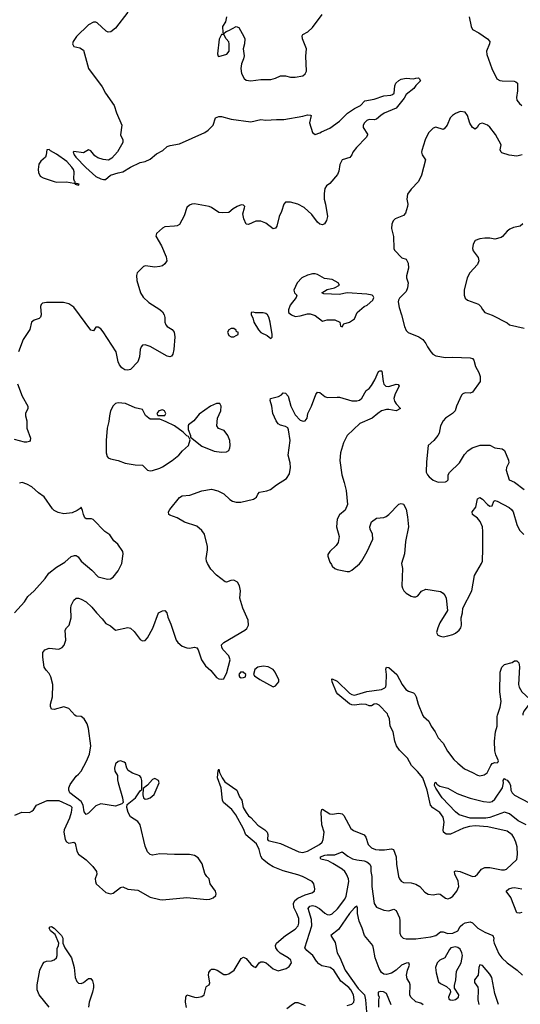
# Model space of a CAD drawing. Header units: inches. Extents: x 1384664 to 1536621, y 460766 to 646467.
# Tile 251 of 256: x 1470511 to 1474578, y 517652 to 525647. Entities that reach past the tile are written whole.
import ezdxf

# ---------------------------------------------------------------- set-up
doc = ezdxf.new("R2010")
doc.units = ezdxf.units.IN
doc.header["$MEASUREMENT"] = 0
doc.layers.add('B4571', color=7, linetype='Continuous')
doc.layers.add('B4572', color=7, linetype='Continuous')

msp = doc.modelspace()

# ---------------------------------------------------------------- linework, layer by layer
at = {"layer": 'B4571', "color": 5}
for points, elevation in [([(1470472.4, 519187.6), (1470530, 519213), (1470590, 519210.6), (1470610, 519219.3), (1470623.7, 519230), (1470649, 519270), (1470734, 519306), (1470830, 519308), (1470924, 519264), (1470933.7, 519253.7), (1470930.7, 519210), (1470915.6, 519164.4), (1470871.7, 519070), (1470868.9, 519050), (1470882, 518990), (1470891.4, 518971.4), (1470910, 518960.3), (1470950, 518968.2), (1470962, 518962), (1470974.8, 518894.8), (1470990, 518870.3), (1471050, 518825.7), (1471106, 518770), (1471135.5, 518730), (1471139.1, 518710), (1471125.5, 518670), (1471126, 518650), (1471133.4, 518630), (1471210, 518559.3), (1471250, 518550.4), (1471270, 518555.3), (1471330, 518601.7), (1471350, 518605.7), (1471390, 518588.4), (1471470, 518579.1), (1471570, 518521.6), (1471650, 518503.1), (1471670, 518501.1), (1471870, 518519.1), (1472030, 518502.4), (1472055.3, 518504.7), (1472084.1, 518515.9), (1472103.2, 518536.8), (1472106.6, 518550), (1472102.9, 518570), (1472059.3, 518630), (1472049.2, 518670), (1472030, 518689.2), (1472015.5, 518715.5), (1471993.2, 518793.2), (1471961.7, 518841.7), (1471930, 518860.5), (1471890, 518868.2), (1471770, 518867.4), (1471650, 518874.7), (1471590, 518862), (1471570, 518868), (1471550, 518889.6), (1471530, 518936), (1471489.7, 519110), (1471470, 519137.4), (1471410, 519173.2), (1471391.8, 519210), (1471381.2, 519250), (1471384.7, 519275.3), (1471450.9, 519329.1), (1471490, 519386.8), (1471504.7, 519395.3), (1471504.7, 519470), (1471498.3, 519490), (1471486.1, 519506.1), (1471428.4, 519528.4), (1471392.7, 519550), (1471380.9, 519570), (1471369.4, 519609.4), (1471359.5, 519619.5), (1471330, 519629.4), (1471310, 519625.1), (1471290, 519606), (1471281.1, 519570), (1471285.1, 519545.1), (1471306, 519510), (1471305.5, 519474.5), (1471310.4, 519450), (1471347.7, 519330), (1471352, 519290), (1471341, 519279), (1471290, 519260.9), (1471170, 519280.5), (1471130, 519263.5), (1471070, 519204.7), (1471050, 519192.7), (1471035.1, 519215.1), (1471026, 519270), (1471010, 519299), (1470919, 519370), (1470909.2, 519390), (1470909.4, 519409.4), (1470922, 519438), (1470970, 519506), (1470990, 519520.7), (1471010, 519544), (1471053.9, 519626.1), (1471077.1, 519682.9), (1471087.9, 519750), (1471070.9, 519890.9), (1471060.5, 519930), (1471036.3, 519970), (1471010, 519988.4), (1470970, 519992.2), (1470958.9, 519998.9), (1470957.9, 520000)], 720), ([(1471866.5, 517626.5), (1471858, 517670), (1471859.6, 517710), (1471870, 517730.4), (1471930, 517710.4), (1471950, 517708.4), (1471990, 517715.8), (1472009.5, 517730), (1472026, 517794), (1472030, 517801), (1472049.1, 517810.9), (1472054.5, 517825.5), (1472044.2, 517890), (1472048.4, 517911.6), (1472060.9, 517930), (1472070, 517936.4), (1472090, 517937.6), (1472114, 517930), (1472170, 517895.3), (1472190, 517894), (1472210, 517900.6), (1472252.5, 517930), (1472310, 518024.6), (1472330, 518034), (1472350, 518024.2), (1472390, 517978.7), (1472410, 517960.3), (1472430, 517950.4), (1472456.9, 517990), (1472470, 517998), (1472490, 517998.4), (1472514, 517990), (1472570, 517941.3), (1472610, 517924), (1472676.3, 517943.7), (1472700.1, 517959.9), (1472719.5, 517990), (1472714.5, 518010), (1472692.8, 518030), (1472628.3, 518068.3), (1472607, 518087), (1472592.3, 518110), (1472589.1, 518130.9), (1472596.8, 518150), (1472670, 518211), (1472750, 518263.3), (1472773.6, 518290), (1472779.5, 518310), (1472777.5, 518350), (1472763.6, 518390), (1472738.5, 518438.5), (1472734.1, 518470), (1472745.8, 518494.2), (1472770, 518514.8), (1472830, 518542.2), (1472883.1, 518556.9), (1472907, 518570), (1472909.6, 518590), (1472899.3, 518630), (1472886.6, 518650), (1472808.3, 518690), (1472770, 518704.7), (1472650, 518734.8), (1472569.4, 518769.4), (1472534.2, 518790), (1472484.8, 518830), (1472470, 518855.6), (1472457.2, 518910), (1472434, 518954), (1472349, 519029), (1472330, 519077.2), (1472266.8, 519190), (1472233.8, 519233.8), (1472166.9, 519290), (1472157.7, 519310), (1472147.6, 519410), (1472118, 519490), (1472124, 519550), (1472130, 519562), (1472134.9, 519534.9), (1472155.2, 519490), (1472177.5, 519457.5), (1472273.7, 519390), (1472297.8, 519337.8), (1472315.8, 519310), (1472326.5, 519250), (1472350, 519208.4), (1472370, 519182.4), (1472390, 519168.4), (1472446, 519106), (1472501.1, 519070), (1472520.9, 519050), (1472527, 519030), (1472522.8, 518990), (1472530, 518982.8), (1472630, 518958.5), (1472778.4, 518890), (1472810, 518885.7), (1472850, 518896.1), (1472946.6, 518950), (1472967.1, 518970), (1472976.8, 518990), (1472985.3, 519050), (1472965.6, 519110), (1472960.4, 519210), (1472965.1, 519234.9), (1472970, 519238), (1473030, 519199.2), (1473050, 519197.5), (1473104.5, 519204.5), (1473130, 519199.5), (1473145.4, 519185.4), (1473200.7, 519080.7), (1473223.7, 519063.7), (1473309.3, 519029.3), (1473322, 519010), (1473342.8, 518950), (1473370, 518923.2), (1473402, 518910), (1473430, 518905.5), (1473474.1, 518905.9), (1473530, 518915.5), (1473548.3, 518908.3), (1473570.2, 518850.2), (1473571.6, 518790), (1473588.6, 518690), (1473595.6, 518670), (1473610, 518651.4), (1473630, 518642.4), (1473690, 518637.8), (1473730, 518628.9), (1473761.3, 518610), (1473803, 518563), (1473830, 518547.6), (1473870, 518542), (1473910, 518548.2), (1473926, 518546), (1473970, 518514.4), (1473990, 518509), (1474010, 518516.5), (1474030, 518531.7), (1474062.5, 518570), (1474077.9, 518610), (1474072.3, 518652.3), (1474044.7, 518710), (1474043.7, 518730), (1474050, 518735.5), (1474090, 518730.2), (1474190, 518691.3), (1474210, 518691.6), (1474230, 518708.8), (1474261.4, 518750), (1474290, 518763.9), (1474330, 518763.5), (1474423.7, 518743.7), (1474450, 518744.5), (1474464.7, 518750), (1474550, 518827.7), (1474555.9, 518870), (1474551.3, 518930), (1474541.8, 518970), (1474526.1, 519006.1), (1474510, 519028.4), (1474470, 519057), (1474313.7, 519093.7), (1474210, 519101.3), (1474164.2, 519095.8), (1474117, 519083), (1474010, 519033.4), (1473974.9, 519034.9), (1473953.5, 519050), (1473949.7, 519070), (1473958.8, 519130), (1473950, 519173), (1473925.1, 519210), (1473866.5, 519246.5), (1473848.7, 519268.7), (1473819.7, 519390), (1473786.6, 519490), (1473743.5, 519543.5), (1473693.3, 519590), (1473661.5, 519650), (1473594.9, 519714.9), (1473570.9, 519750.9), (1473557.3, 519790), (1473545.1, 519865.1), (1473520.3, 519910), (1473516.1, 519970), (1473502.3, 520000)], 680), ([(1473784.1, 520000), (1473790.2, 519990.2), (1473835.3, 519950), (1473854.7, 519910), (1473885.7, 519865.7), (1473910, 519815.5), (1473951.4, 519771.4), (1473987, 519707), (1474038.8, 519638.8), (1474068.9, 519608.9), (1474125.4, 519565.4), (1474190, 519535.8), (1474230, 519511.9), (1474250, 519507.1), (1474284.5, 519515.5), (1474307.8, 519532.2), (1474337, 519590), (1474350, 519606.2), (1474370, 519614.6), (1474390, 519613.6), (1474398.7, 519621.3), (1474401, 519630), (1474378.5, 519678.5), (1474369.9, 519709.9), (1474367.5, 519790), (1474376.6, 519863.4), (1474390.8, 519910), (1474389.9, 519990.1), (1474393.1, 520000)], 680), ([(1474624.8, 519110), (1474561.4, 519141.4), (1474490, 519197.8), (1474450, 519213.3), (1474330.6, 519169.4), (1474296.7, 519163.3), (1474170, 519164.4), (1474081.6, 519190), (1474050, 519214), (1473941.5, 519330), (1473890, 519406.6), (1473880.2, 519430), (1473883, 519450), (1473890, 519457), (1473900.6, 519440.6), (1473924.4, 519424.4), (1473990, 519408.5), (1474064.6, 519364.6), (1474106.9, 519346.9), (1474170, 519325.6), (1474278.1, 519298.1), (1474330, 519293.1), (1474350, 519299.8), (1474370, 519317.6), (1474431.5, 519410), (1474441.1, 519450), (1474438.7, 519470), (1474450, 519485.7), (1474456.8, 519476.8), (1474470, 519472.4), (1474490, 519447.2), (1474496.6, 519430), (1474500.5, 519390), (1474510, 519368.6), (1474530, 519351.7), (1474650, 519287.9)], 660), ([(1473170, 517642.2), (1473210, 517652.6), (1473224.8, 517670), (1473229, 517690), (1473223.6, 517730), (1473200.8, 517770), (1473184.3, 517790), (1473120.7, 517840.7), (1473063, 517930), (1473034.2, 517950), (1472966.1, 517966.1), (1472940.6, 517980.6), (1472921.7, 518001.7), (1472893.5, 518050), (1472844.2, 518090), (1472827.3, 518110), (1472884.6, 518290), (1472880.6, 518340.6), (1472855.7, 518430), (1472868.4, 518450), (1472890, 518454.2), (1472911.4, 518450), (1472945.2, 518430), (1472990, 518392.3), (1473010, 518381.3), (1473030, 518379), (1473050, 518387.3), (1473093.5, 518426.5), (1473152.9, 518507.1), (1473164.3, 518530), (1473183.9, 518650), (1473182.7, 518670), (1473166.9, 518710), (1473151.4, 518731.4), (1473130, 518749.9), (1473056, 518796), (1473016.8, 518816.8), (1472957.2, 518830), (1472955.1, 518835.1), (1472955.8, 518850), (1472990, 518863.5), (1473010, 518867.3), (1473070, 518866.2), (1473130, 518890.4), (1473175.6, 518855.6), (1473214.8, 518834.8), (1473250, 518825.4), (1473310, 518818.6), (1473330.3, 518810), (1473356.5, 518790), (1473363.6, 518770), (1473362.6, 518730), (1473372.6, 518690), (1473371.9, 518610), (1473391, 518471), (1473410, 518440.3), (1473470, 518415.8), (1473510, 518411.8), (1473550, 518424.4), (1473570, 518412.7), (1473594.9, 518354.9), (1473600.2, 518330), (1473599, 518230), (1473607.1, 518207.1), (1473625.3, 518190), (1473650, 518184.6), (1473730, 518185), (1473850, 518199.4), (1473890, 518212.3), (1473930, 518240.3), (1473950, 518240.9), (1473990, 518226.2), (1474029.2, 518230), (1474069.5, 518250), (1474090, 518282.8), (1474110, 518304), (1474130, 518314), (1474170, 518320.7), (1474190, 518313.4), (1474232.4, 518270), (1474290, 518237.1), (1474353.4, 518210), (1474361.6, 518190), (1474358.7, 518170), (1474364, 518150), (1474403, 518063), (1474427.4, 518030), (1474470, 517988.8), (1474550.6, 517930), (1474596, 517890)], 660), ([(1474590, 518398.4), (1474570, 518392.3), (1474550, 518396), (1474499.6, 518519.6), (1474462.9, 518570), (1474485.2, 518590), (1474510, 518596.9), (1474530, 518599.6), (1474589.2, 518589.2)], 660), ([(1473788.1, 517648.1), (1473770, 517662.4), (1473730, 517673.4), (1473689.2, 517710), (1473681.2, 517730), (1473682.4, 517810), (1473676.9, 517830), (1473659.8, 517859.8), (1473654, 517890), (1473662, 517930), (1473677.8, 517970), (1473672.7, 517990), (1473650, 517986.5), (1473613.3, 517970), (1473570, 517928.7), (1473530, 517906.1), (1473490, 517894), (1473470, 517896.1), (1473450, 517910.3), (1473430, 517942.4), (1473398.5, 518030), (1473386.3, 518106.3), (1473378.5, 518130), (1473311.8, 518210), (1473293, 518270), (1473267.9, 518327.9), (1473256.2, 518390), (1473256.4, 518436.4), (1473250, 518448), (1473230, 518436.9), (1473190.6, 518390), (1473100.4, 518259.6), (1473037.6, 518210), (1473073.8, 518153.8), (1473088.7, 518070), (1473112.7, 518032.7), (1473155.2, 517930), (1473261.6, 517781.6), (1473311.7, 517730), (1473321.1, 517690), (1473328.8, 517591.2)], 640), ([(1470751.4, 517630), (1470669.7, 517730), (1470653.2, 517770), (1470652.3, 517810), (1470674.7, 517930), (1470699.6, 517980.4), (1470710, 517993.7), (1470730, 518002.3), (1470770, 518005), (1470790, 518013.1), (1470809.7, 518030), (1470816.4, 518050), (1470815.6, 518104.4), (1470827.3, 518130), (1470829.5, 518150), (1470799, 518219), (1470761.3, 518250), (1470750, 518269.4), (1470759, 518281), (1470770, 518283), (1470790, 518271.6), (1470850, 518210.3), (1470861.3, 518190), (1470862.8, 518150), (1470877.4, 518110), (1470931, 518031), (1470954.2, 517950), (1470963.2, 517870), (1470976.7, 517836.7), (1470990, 517823.8), (1471010, 517822.3), (1471030, 517830.2), (1471070, 517861.6), (1471090, 517862), (1471103.4, 517843.4), (1471111.4, 517811.4), (1471110.2, 517790), (1471102.8, 517750), (1471074.5, 517670), (1471071.4, 517630)], 680), ([(1474399.1, 517650), (1474370, 517740.5), (1474345.4, 517870), (1474330, 517896.6), (1474270, 517968.5), (1474250, 517973), (1474239.7, 517950), (1474234.6, 517890), (1474206, 517850), (1474205.8, 517830), (1474231.3, 517791.3), (1474236.4, 517770), (1474233.4, 517690), (1474241.2, 517650)], 640), ([(1473529.3, 517649.3), (1473490, 517738.9), (1473466.7, 517753.3), (1473444.4, 517755.6), (1473422, 517750), (1473422.9, 517730), (1473431.3, 517710), (1473426, 517690), (1473426.2, 517630)], 620), ([(1472681.5, 517618.5), (1472725.8, 517654.2), (1472750, 517666.4), (1472770, 517668.1), (1472830, 517642.1)], 660)]:
    msp.add_lwpolyline(points, dxfattribs=dict(at, elevation=elevation))
for points, elevation in [([(1471610, 519484.5), (1471590, 519477.6), (1471550, 519432), (1471514.4, 519405.6), (1471512.3, 519352.3), (1471516.3, 519330), (1471530, 519318), (1471550, 519319.5), (1471570, 519328.5), (1471604, 519356), (1471643.7, 519450), (1471638, 519470)], 720), ([(1474050, 518119.1), (1474014, 518110), (1474001.3, 518098.7), (1473963.8, 518030), (1473924.9, 518010), (1473901.3, 517990), (1473888.8, 517950), (1473892.7, 517907.3), (1473914, 517834), (1473930, 517820.3), (1473976.8, 517796.8), (1474008.4, 517770), (1474010.5, 517750), (1473995.3, 517710), (1473998, 517698), (1474007.4, 517687.4), (1474030, 517685.8), (1474050, 517690.4), (1474075.6, 517710), (1474078.4, 517730), (1474043.9, 517783.9), (1474044.2, 517804.2), (1474054, 517850), (1474059.3, 517920.7), (1474096, 517990), (1474107.8, 518047.8), (1474103.6, 518070), (1474090, 518099.3), (1474070, 518114.7)], 660)]:
    msp.add_lwpolyline(points, close=True, dxfattribs=dict(at, elevation=elevation))
at = {"layer": 'B4572', "color": 5}
for points, elevation in [([(1471390, 525708.6), (1471290, 525578.5), (1471252.8, 525547.2), (1471230, 525544.4), (1471212.7, 525552.7), (1471141.1, 525621.1), (1471130, 525627.6), (1471110, 525626), (1471070, 525605.6), (1470974, 525510), (1470944.9, 525470), (1470940.7, 525450), (1470952, 525430), (1470998.8, 525418.8), (1471030, 525398.8), (1471070, 525250.4), (1471180.7, 525100.7), (1471208.2, 525050), (1471278, 524950), (1471298, 524890), (1471342, 524790), (1471330.4, 524710.4), (1471348, 524670), (1471348, 524650), (1471305.8, 524574.2), (1471258.5, 524521.5), (1471233, 524507), (1471188.3, 524511.7), (1471146.3, 524526.3), (1471122, 524542), (1471090, 524582.7), (1471070, 524589.3), (1471030, 524566), (1470950, 524575.6), (1470945.7, 524570), (1470953.4, 524550), (1470968.2, 524530), (1471047.2, 524447.2), (1471130, 524374.5), (1471170, 524354), (1471191.3, 524348.7), (1471209.6, 524350.4), (1471250, 524384), (1471310, 524404), (1471350, 524410.6), (1471410, 524448), (1471490, 524486.8), (1471530, 524494), (1471570, 524514.4), (1471623.5, 524556.5), (1471674.4, 524585.6), (1471710, 524617.4), (1471733.6, 524626.4), (1471810, 524638.3), (1472015.1, 524730), (1472043, 524750), (1472082.4, 524790), (1472102, 524850), (1472130, 524861.7), (1472150, 524861.5), (1472230, 524839.7), (1472390, 524818.3), (1472470, 524835.8), (1472510, 524830.4), (1472596.7, 524836.7), (1472655.5, 524835.5), (1472810, 524862), (1472850, 524874), (1472872.7, 524872.7), (1472878, 524870), (1472864, 524810), (1472890.7, 524730), (1472910, 524715.5), (1472950, 524727.4), (1472963.1, 524736.9), (1473030, 524764.6), (1473110, 524821.7), (1473173, 524887), (1473230, 524924.6), (1473280.7, 524950), (1473313.4, 524986.6), (1473390, 525002.3), (1473470, 525029.2), (1473525.8, 525034.2), (1473539.7, 525040.3), (1473552.3, 525050), (1473557.6, 525110), (1473567.3, 525130), (1473590, 525153.4), (1473610, 525164.9), (1473649.4, 525170.6), (1473710, 525166), (1473730, 525172.4), (1473750, 525173.7), (1473757.3, 525170), (1473765.5, 525150), (1473730, 525112.3), (1473713.4, 525086.6), (1473650, 525038), (1473635.3, 525010), (1473570, 524927.2), (1473472.4, 524887.6), (1473443.8, 524870), (1473410, 524839.5), (1473390, 524834), (1473350, 524836.2), (1473330, 524829.3), (1473310.7, 524810), (1473302, 524790), (1473300.7, 524770), (1473336.7, 524716.7), (1473337.6, 524710), (1473326.3, 524690), (1473245.8, 524610), (1473218.3, 524570), (1473210, 524549.2), (1473192.1, 524527.9), (1473130, 524509.5), (1473110.3, 524470), (1473102.6, 524417.4), (1473092.7, 524390), (1473030, 524317), (1473003.4, 524296.6), (1472990, 524276), (1472984.3, 524235.7), (1472985.4, 524190), (1472996.5, 524150), (1473011.8, 524050), (1473003.7, 524016.3), (1472987.3, 523990), (1472970, 523981.3), (1472950, 523986.6), (1472930, 524002), (1472884.8, 524064.8), (1472822.3, 524122.3), (1472770, 524149.6), (1472710, 524164.5), (1472670, 524164), (1472656, 524150), (1472638, 524090), (1472619.5, 524050), (1472599.3, 523970), (1472590, 523953.2), (1472570.6, 523949.4), (1472510, 523995.1), (1472470, 524011.6), (1472430, 524009.6), (1472370, 523982.7), (1472350, 523985.2), (1472331.6, 524030), (1472323.7, 524070), (1472338, 524118), (1472339, 524130), (1472330, 524142), (1472310, 524144), (1472278, 524130), (1472244.7, 524110), (1472210, 524081.2), (1472161.6, 524078.4), (1472130, 524081.3), (1472070, 524122), (1472050, 524129.7), (1471930, 524151), (1471910, 524149.6), (1471890, 524139.7), (1471870, 524120.9), (1471846.3, 524053.7), (1471810, 523984.5), (1471790, 523973.6), (1471770, 523969.7), (1471690, 523966), (1471670, 523953.3), (1471622.8, 523910), (1471617.6, 523890), (1471663.9, 523810), (1471701.2, 523721.2), (1471705.8, 523690), (1471690, 523665.1), (1471670, 523648.8), (1471650, 523642.4), (1471610, 523638), (1471532.5, 523647.5), (1471517.1, 523642.9), (1471466, 523590), (1471460.4, 523570), (1471462, 523530), (1471493.1, 523430), (1471513, 523393), (1471561.3, 523350), (1471650, 523293.1), (1471670, 523274), (1471685.3, 523250), (1471690.3, 523229.7), (1471690.3, 523190), (1471697.6, 523170), (1471710, 523156.4), (1471750.6, 523130), (1471766, 523110), (1471771.9, 523071.9), (1471763, 522970), (1471754.9, 522930), (1471745.2, 522914.8), (1471730.3, 522909.7), (1471710, 522914.7), (1471570, 522993.3), (1471530, 523006), (1471510, 523003.7), (1471498, 522990), (1471490.4, 522970), (1471485, 522910), (1471470.2, 522869.8), (1471410, 522807.7), (1471390, 522800.3), (1471364, 522804), (1471340, 522820), (1471323.1, 522843.1), (1471311.6, 522870), (1471294.3, 522950), (1471190, 523112.8), (1471170, 523135.4), (1471150, 523149.6), (1471130, 523149.4), (1471110, 523121.2), (1471090, 523126), (1470950, 523313.6), (1470910, 523339.1), (1470868.4, 523351.6), (1470729.2, 523350.8), (1470696.1, 523343.9), (1470685.1, 523334.9), (1470680.7, 523319.3), (1470684.6, 523250), (1470679.3, 523230), (1470670, 523219.5), (1470630, 523207), (1470606.8, 523190), (1470594.9, 523130), (1470540.4, 523050), (1470500.7, 522950)], 720), ([(1472191.1, 525668.9), (1472182, 525630), (1472158, 525590), (1472162, 525542), (1472170, 525534), (1472188.4, 525551.6), (1472210, 525558), (1472270, 525592), (1472290, 525582), (1472331, 525510), (1472338.8, 525490), (1472336.3, 525450), (1472327.3, 525410), (1472334, 525354), (1472330.4, 525330), (1472312.1, 525287.9), (1472306.4, 525250), (1472314, 525210), (1472334.9, 525170), (1472350, 525156.4), (1472390, 525150.3), (1472470, 525160.3), (1472550, 525162), (1472588.3, 525171.7), (1472630, 525191.8), (1472670, 525190.3), (1472710, 525179.5), (1472750, 525179.5), (1472810, 525191.7), (1472830, 525205.7), (1472841.8, 525230), (1472836.3, 525350), (1472839.5, 525410), (1472807.8, 525490), (1472805.4, 525514.6), (1472812.3, 525527.7), (1472851.7, 525548.3), (1472890, 525582.8), (1472969.2, 525690)], 740), ([(1474161.6, 525670), (1474177.1, 525590), (1474190, 525567.3), (1474239.8, 525539.8), (1474310, 525490.7), (1474330.3, 525470.3), (1474328.4, 525450), (1474304, 525390), (1474304.6, 525364.6), (1474346.4, 525250), (1474387.1, 525167.1), (1474410, 525154), (1474429.1, 525149.1), (1474526.6, 525146.6), (1474542, 525142), (1474554.8, 525130), (1474554, 525070), (1474546.4, 525013.6), (1474550, 524992), (1474570, 524966), (1474591, 524950)], 740), ([(1474591.8, 524548.2), (1474550, 524539.7), (1474487.2, 524547.2), (1474426.7, 524566.7), (1474421.2, 524570), (1474412.7, 524590), (1474420.9, 524630), (1474374.7, 524714.7), (1474330, 524773.3), (1474310, 524789.6), (1474270, 524805.6), (1474250, 524800.7), (1474238, 524790), (1474226.8, 524770), (1474210, 524758), (1474190, 524772), (1474167.6, 524807.6), (1474147.8, 524870), (1474130, 524896.2), (1474090, 524901.6), (1474050, 524884.5), (1474027.3, 524870), (1474008, 524850), (1473983.8, 524790), (1473959, 524761), (1473950, 524755.1), (1473890, 524773.3), (1473870, 524766.6), (1473832.1, 524727.9), (1473805.5, 524670), (1473776.7, 524583.3), (1473774.9, 524570), (1473780.5, 524550), (1473808.5, 524510), (1473775.3, 524384.7), (1473750, 524334), (1473690.2, 524269.8), (1473660.9, 524230), (1473655.3, 524190), (1473663.2, 524150), (1473661.8, 524130), (1473645, 524075), (1473630, 524057.4), (1473562, 524030), (1473546, 524014), (1473533.9, 523986.1), (1473530.3, 523950), (1473546.5, 523886.5), (1473549.1, 523790), (1473554.6, 523774.6), (1473614.4, 523714.4), (1473650, 523701), (1473666.8, 523670), (1473670.6, 523629.4), (1473652.4, 523567.6), (1473652.2, 523550), (1473665.3, 523510), (1473661.7, 523470), (1473650, 523439.3), (1473595.5, 523384.5), (1473586.8, 523370), (1473584.9, 523355.1), (1473592.4, 523310), (1473612.7, 523250), (1473636.2, 523156.2), (1473650, 523122.8), (1473667.3, 523107.3), (1473752.1, 523072.1), (1473786, 523050), (1473810, 523018.8), (1473823, 522990), (1473850.4, 522950), (1473866.4, 522930), (1473890, 522917.8), (1473970, 522902.9), (1474030, 522907.9), (1474170, 522901.6), (1474190, 522896.3), (1474200.9, 522880.9), (1474213.7, 522830), (1474241.4, 522781.4), (1474250.6, 522750), (1474250.4, 522710), (1474190, 522621.6), (1474170, 522613.6), (1474130, 522618), (1474110.4, 522609.6), (1474100.9, 522599.1), (1474058, 522510), (1474048, 522470), (1474028, 522450), (1473969.2, 522410.8), (1473950.4, 522390), (1473930.4, 522350), (1473919.5, 522290), (1473908.5, 522270), (1473874, 522230), (1473830.4, 522190), (1473815.9, 522055.9), (1473813.7, 521973.7), (1473824, 521950), (1473836.1, 521936.1), (1473870, 521907.7), (1473910, 521890.7), (1473970, 521894.8), (1473980.2, 521899.8), (1473992.7, 521910), (1473992, 521950), (1474003.6, 521970), (1474084.7, 522050), (1474123.9, 522116.1), (1474150, 522146.4), (1474186, 522170), (1474251.7, 522191.7), (1474330, 522192.2), (1474370, 522170.4), (1474430, 522162.8), (1474448.1, 522148.1), (1474480.5, 522070), (1474483, 522050), (1474465.5, 522010), (1474461.6, 521990), (1474487.7, 521910), (1474530, 521890.4), (1474610, 521833.1)], 740), ([(1474598.4, 523990), (1474575.5, 523970), (1474521.6, 523958.4), (1474493.5, 523946.5), (1474470.5, 523930), (1474433.8, 523886.2), (1474422, 523878), (1474370, 523863.7), (1474330, 523872.7), (1474290, 523872.7), (1474250, 523866), (1474210, 523852.7), (1474195.3, 523824.7), (1474190.3, 523790), (1474194.9, 523770), (1474235.5, 523715.5), (1474241.8, 523690), (1474230, 523658.7), (1474167.9, 523592.1), (1474146.7, 523550), (1474120.3, 523450), (1474122, 523410), (1474130, 523386), (1474148, 523370), (1474238.1, 523338.1), (1474257.9, 523317.9), (1474270, 523293), (1474290, 523268.2), (1474350, 523248.4), (1474470, 523185.5), (1474490.8, 523170), (1474610, 523142.4)], 760), ([(1470957.9, 520000), (1470910, 520053.3), (1470870, 520066.6), (1470790, 520046.3), (1470769.4, 520050), (1470760.7, 520070), (1470761.3, 520090), (1470777.2, 520150), (1470780.9, 520250), (1470765.6, 520310), (1470750, 520339.3), (1470725.2, 520365.2), (1470709.8, 520389.8), (1470698.7, 520470), (1470699.5, 520510), (1470716, 520530), (1470750, 520543.7), (1470830, 520535.8), (1470856, 520550), (1470871.3, 520568.7), (1470886, 520610), (1470879.6, 520690), (1470891.2, 520708.8), (1470914, 520730), (1470929.7, 520790), (1470926.6, 520870), (1470930, 520891.3), (1470950, 520934.8), (1470970, 520950.4), (1470990, 520950.4), (1471010, 520943.1), (1471050, 520920.3), (1471096.4, 520876.4), (1471134, 520830), (1471182.3, 520782.3), (1471210, 520744), (1471250, 520724), (1471290, 520690.8), (1471390, 520710.4), (1471410, 520706), (1471439.9, 520679.9), (1471490, 520614), (1471510, 520603), (1471530, 520605.5), (1471550, 520627.7), (1471592.5, 520707.5), (1471639.3, 520830), (1471670, 520847.7), (1471690, 520850.8), (1471705.5, 520830), (1471714.3, 520794.3), (1471738, 520738), (1471781.3, 520610), (1471796.4, 520590), (1471830, 520561.3), (1471870, 520545.3), (1471890, 520543.7), (1471930, 520552.7), (1471950, 520547.7), (1471961.3, 520530), (1471988.3, 520448.3), (1472020.9, 520400.9), (1472063.4, 520363.4), (1472110, 520304.9), (1472130, 520294), (1472149.1, 520290.9), (1472170, 520296), (1472194.7, 520345.3), (1472221.3, 520450), (1472210, 520480.9), (1472162.9, 520530), (1472152, 520550), (1472149.3, 520570), (1472169, 520590), (1472339.5, 520690), (1472355.3, 520704.7), (1472368.6, 520731.4), (1472368.1, 520771.9), (1472324.5, 520870), (1472300.4, 520950), (1472306, 521010), (1472298, 521050), (1472279.6, 521079.6), (1472250, 521096.9), (1472225.8, 521094.2), (1472190, 521079), (1472181.2, 521081.2), (1472110, 521136), (1472064.7, 521184.7), (1472036.3, 521230), (1472029.8, 521249.8), (1472027.2, 521272.8), (1472036.9, 521343.1), (1472036.3, 521370), (1472012.4, 521470), (1471990, 521500.4), (1471950, 521534), (1471850, 521568), (1471790, 521600.9), (1471730, 521624.2), (1471723.6, 521630), (1471720.5, 521650), (1471729.7, 521670), (1471810, 521768.2), (1471830, 521780.9), (1471892.7, 521787.3), (1471990, 521821.7), (1472070, 521834.9), (1472121.6, 521821.6), (1472170, 521796.3), (1472217.3, 521750), (1472238.6, 521738.6), (1472270, 521728.9), (1472308, 521730), (1472410, 521753), (1472435.1, 521770), (1472445.4, 521794.6), (1472459, 521810), (1472518.7, 521821.3), (1472547.5, 521832.5), (1472597.2, 521870), (1472678.7, 521921.3), (1472701.6, 521958.4), (1472712.1, 522010), (1472708.5, 522050), (1472691.6, 522110), (1472708, 522230), (1472695.7, 522315.7), (1472690, 522332.8), (1472670, 522344.4), (1472630, 522353.3), (1472610, 522366), (1472593.6, 522390), (1472568.5, 522450), (1472559.7, 522510), (1472545.4, 522554.6), (1472549.6, 522570.4), (1472613.1, 522586.9), (1472637.9, 522602.1), (1472650, 522617.6), (1472670, 522615.3), (1472691, 522590), (1472713.1, 522510), (1472750, 522439.5), (1472790, 522395.3), (1472813.3, 522386.7), (1472831.2, 522388.8), (1472845.1, 522410), (1472852, 522450), (1472882.7, 522510), (1472916.2, 522603.8), (1472930, 522622.8), (1472950, 522620.5), (1472990, 522588.2), (1473010, 522578.4), (1473090, 522583.1), (1473110, 522581.3), (1473210, 522552.2), (1473250, 522552.4), (1473270, 522557.1), (1473290, 522574), (1473324.9, 522635.1), (1473350, 522653.4), (1473370, 522677.1), (1473397.2, 522722.8), (1473426.9, 522790), (1473435.5, 522795.5), (1473450, 522796.3), (1473452.4, 522792.4), (1473462.4, 522710), (1473470, 522688), (1473486, 522670), (1473510, 522669.1), (1473570, 522688.7), (1473584.7, 522684.7), (1473592.3, 522672.3), (1473561.1, 522610), (1473551.3, 522570), (1473554.7, 522550), (1473568, 522528), (1473603, 522490), (1473570, 522471.1), (1473510, 522482.7), (1473490, 522481.8), (1473450.5, 522470), (1473419.3, 522450), (1473374.9, 522410), (1473273, 522367), (1473171.4, 522270), (1473141.9, 522210), (1473116.8, 522130), (1473112.9, 522067.1), (1473126.5, 521950), (1473147.6, 521890), (1473163.1, 521823.1), (1473175.1, 521710), (1473155.4, 521664.6), (1473110, 521626.6), (1473089.4, 521590), (1473085.3, 521530), (1473106.3, 521450), (1473097.4, 521402.6), (1473082.2, 521377.8), (1473030.6, 521330), (1473015.2, 521304.8), (1473013, 521290), (1473030, 521242), (1473044.2, 521224.2), (1473050, 521208.7), (1473070, 521190.5), (1473090, 521181.6), (1473170, 521166), (1473190, 521167), (1473210, 521177.1), (1473270, 521228.2), (1473290, 521253.4), (1473334.7, 521330), (1473378.4, 521430), (1473375.6, 521470), (1473358, 521510), (1473355.1, 521530), (1473369, 521570), (1473410, 521598.4), (1473470, 521604.4), (1473488.1, 521611.9), (1473510, 521628), (1473590, 521713.4), (1473610, 521718), (1473630, 521713.4), (1473650, 521671.3), (1473661.5, 521610), (1473669.2, 521530), (1473646, 521410), (1473638, 521310), (1473613.7, 521230), (1473619.5, 521190), (1473615.3, 521050), (1473620.3, 521030), (1473630.4, 521010), (1473650.6, 520990), (1473690, 520966.4), (1473710, 520960.5), (1473730, 520962), (1473744, 520970), (1473774.5, 521005.5), (1473810, 521022), (1473930, 521003.1), (1473950, 520990.4), (1473967, 520970), (1473976, 520950), (1473986.4, 520850), (1473924.9, 520750), (1473906.4, 520710), (1473898, 520670), (1473908.9, 520648.9), (1473930, 520640.4), (1473950, 520636.4), (1473990, 520643.1), (1474030, 520654.4), (1474050, 520664.9), (1474079.6, 520690), (1474093.6, 520710), (1474100.9, 520730), (1474097, 520790), (1474109.2, 520830), (1474109.4, 520870), (1474183, 521010), (1474205.9, 521134.1), (1474263.1, 521230), (1474269.8, 521250), (1474274, 521350), (1474273.8, 521490), (1474269.9, 521529.9), (1474251.8, 521571.8), (1474230, 521598.4), (1474188.6, 521630), (1474185.1, 521650), (1474216.8, 521690), (1474230, 521757.3), (1474250, 521766.4), (1474270, 521754.4), (1474310, 521710.4), (1474330, 521696.4), (1474350, 521698.8), (1474362.8, 521737.2), (1474370, 521743), (1474390, 521738.3), (1474487, 521687), (1474507, 521670), (1474519, 521650), (1474550, 521547.7), (1474570, 521503), (1474606.6, 521466.6)], 720), ([(1470494.8, 522690), (1470530.7, 522590), (1470578, 522510), (1470578, 522490), (1470559.1, 522450), (1470558, 522430), (1470570.5, 522390), (1470570.4, 522330), (1470599.5, 522250), (1470596.3, 522230), (1470590, 522222.7), (1470570, 522215.6), (1470550, 522215.4), (1470470, 522238.6)], 720), ([(1470468.2, 520831.8), (1470550, 520918.8), (1470576.1, 520963.9), (1470630, 521010.4), (1470717.2, 521110), (1470747, 521153), (1470810, 521202.3), (1470877.6, 521242.4), (1470930, 521288.4), (1470956.4, 521296.4), (1470970, 521295.5), (1470986.7, 521286.7), (1471009.4, 521249.4), (1471098.5, 521178.5), (1471150, 521122.4), (1471225.5, 521105.5), (1471250, 521106.7), (1471270, 521120.7), (1471310, 521173), (1471339.7, 521230), (1471352.3, 521310), (1471349.4, 521329.4), (1471309.5, 521389.5), (1471276.6, 521416.6), (1471243.2, 521463.2), (1471204, 521490), (1471109, 521589), (1471095.3, 521595.3), (1471050, 521594), (1471041.5, 521601.5), (1471030, 521628), (1471022.7, 521662.7), (1471010, 521688), (1471002.8, 521677.2), (1470979.5, 521660.5), (1470938, 521642), (1470870, 521633.3), (1470824.1, 521644.1), (1470790, 521663), (1470776.5, 521676.5), (1470710, 521772.1), (1470664.3, 521804.3), (1470610, 521853.3), (1470570, 521876.8), (1470530.5, 521889.5), (1470510, 521883.7)], 740), ([(1474393.1, 520000), (1474414.5, 520065.5), (1474421.1, 520110), (1474410.7, 520190), (1474413.1, 520350), (1474428.5, 520390), (1474450, 520411.7), (1474510, 520428.5), (1474530, 520440.5), (1474550, 520442), (1474564.4, 520424.4), (1474572, 520392), (1474563.2, 520250), (1474567.1, 520227.1), (1474590.1, 520190.1), (1474655.3, 520130), (1474657.8, 520110), (1474650.2, 520090), (1474607.2, 520032.8), (1474598.9, 520010), (1474599.1, 520000)], 680), ([(1473502.3, 520000), (1473497.7, 520010), (1473430, 520081), (1473410, 520091.6), (1473391.8, 520088.2), (1473370, 520075.1), (1473350, 520074.5), (1473325.8, 520085.8), (1473288.2, 520088.2), (1473230, 520081.9), (1473210, 520083.6), (1473190, 520092.7), (1473094.5, 520170), (1473083.5, 520183.5), (1473048.8, 520270), (1473047, 520293), (1473050, 520294.8), (1473090, 520276.3), (1473190, 520177.8), (1473210, 520166.7), (1473230, 520163.5), (1473250, 520166.4), (1473330, 520192.4), (1473450, 520208.4), (1473477.8, 520222.2), (1473486, 520230), (1473488.3, 520250), (1473489.9, 520329.9), (1473485.7, 520374.3), (1473490, 520390.5), (1473510, 520388.2), (1473573.7, 520330), (1473617.5, 520250), (1473648.4, 520208.4), (1473670, 520195.2), (1473710, 520181.7), (1473720.3, 520170), (1473731.3, 520150), (1473747.8, 520090), (1473782.5, 520002.5), (1473784.1, 520000)], 680)]:
    msp.add_lwpolyline(points, dxfattribs=dict(at, elevation=elevation))
for points, elevation in [([(1472170, 525526), (1472150, 525526), (1472131.6, 525488.4), (1472118.8, 525370), (1472124.7, 525350), (1472130, 525346.8), (1472193.6, 525366.4), (1472214, 525390), (1472214, 525450), (1472210, 525466), (1472188, 525490)], 740), ([(1470750, 524592.2), (1470730.9, 524589.1), (1470727.7, 524550), (1470720.5, 524530), (1470682, 524498), (1470666.5, 524473.5), (1470661.1, 524430), (1470665.1, 524405.1), (1470676.8, 524376.8), (1470701.4, 524361.4), (1470790, 524332.7), (1470811.9, 524328.1), (1470890.4, 524330.4), (1470950, 524318), (1470959.6, 524319.6), (1470962, 524310), (1470990, 524302), (1470995.3, 524310), (1470960.4, 524320.4), (1470962, 524330), (1470955.5, 524335.5), (1470951.5, 524351.5), (1470954.8, 524410), (1470949, 524430), (1470936, 524450), (1470893.9, 524493.9), (1470810, 524554.7), (1470761.1, 524581.1)], 720), ([(1472890, 523582.9), (1472850, 523573), (1472804, 523550), (1472766, 523510), (1472738.8, 523450), (1472744.7, 523430), (1472761, 523410), (1472756.3, 523390), (1472708.8, 523330), (1472694, 523290), (1472694.8, 523270), (1472718, 523250), (1472750, 523237.3), (1472790, 523241), (1472850, 523258), (1472870, 523258), (1472910, 523246), (1472970, 523198), (1473009.1, 523210.9), (1473070, 523211), (1473112, 523190), (1473118, 523158), (1473130, 523154), (1473144, 523176), (1473190, 523190.8), (1473230, 523218.8), (1473253.2, 523270), (1473310, 523318.8), (1473334, 523330), (1473379, 523370), (1473389, 523390), (1473382, 523402), (1473375.3, 523410), (1473330, 523418.7), (1473170, 523429.6), (1473105.2, 523414.8), (1472982, 523422), (1472966, 523430), (1473010, 523454.8), (1473068, 523470), (1473108, 523490), (1473098, 523510), (1473050, 523537.2), (1472986.3, 523546.3), (1472930, 523578), (1472910, 523582)], 740), ([(1472407.7, 523272.3), (1472391.3, 523268.7), (1472390.8, 523250), (1472405, 523225), (1472414, 523190), (1472450, 523128.1), (1472470, 523107.3), (1472522, 523082), (1472550, 523057.3), (1472562.7, 523070), (1472562, 523090), (1472545.1, 523190), (1472534, 523230), (1472522.9, 523250), (1472510, 523261.6), (1472490, 523267.8), (1472427.2, 523267.2)], 740), ([(1472250, 523138), (1472230, 523138), (1472210, 523128), (1472198, 523110), (1472210, 523082), (1472230, 523072), (1472250, 523072), (1472270, 523082), (1472286, 523090), (1472286, 523110), (1472273.6, 523113.6), (1472270, 523126)], 740), ([(1471310, 522535.6), (1471290, 522529.4), (1471270, 522512.7), (1471249.1, 522470.9), (1471239.5, 522430), (1471236.4, 522383.6), (1471221.6, 522330), (1471212.7, 522230), (1471214, 522130), (1471220.9, 522100.9), (1471228.9, 522088.9), (1471250, 522080.5), (1471310, 522066.7), (1471367.3, 522047.3), (1471450, 522032.7), (1471510, 522030.6), (1471550.4, 521990.4), (1471570, 521984.4), (1471590, 521986.7), (1471650, 522004.4), (1471670, 522014.9), (1471750, 522067), (1471804.5, 522110), (1471833.9, 522146.1), (1471881.2, 522190), (1471896.4, 522236.4), (1471883.1, 522263.1), (1471870, 522269), (1471838.3, 522298.3), (1471768, 522348), (1471702, 522382), (1471650, 522404), (1471570, 522404.5), (1471559, 522410), (1471534.2, 522434.2), (1471510, 522482), (1471450, 522496), (1471370, 522531.6)], 740), ([(1472110, 522531.5), (1472060.7, 522510), (1471970, 522442.7), (1471926.8, 522390), (1471883.4, 522356.6), (1471879.1, 522350), (1471879.9, 522319.9), (1471898, 522270), (1471898, 522258), (1471990, 522183.7), (1472090, 522144), (1472150, 522136.4), (1472190, 522139.3), (1472209.2, 522150), (1472218.4, 522170), (1472221.6, 522190), (1472218.4, 522230), (1472202.7, 522270), (1472173.2, 522310), (1472127.3, 522327.3), (1472113.2, 522350), (1472117.2, 522410), (1472145.2, 522470), (1472149.1, 522509.1), (1472138, 522530)], 740), ([(1471670, 522478), (1471641, 522470), (1471626, 522450), (1471632, 522432), (1471690, 522434), (1471698, 522450), (1471688.7, 522470)], 740), ([(1472326, 520350), (1472304.7, 520350), (1472291.3, 520330), (1472298, 520310), (1472310, 520302.8), (1472330, 520306.8), (1472346, 520310), (1472348, 520330)], 720), ([(1472490, 520398.3), (1472446, 520390), (1472420.7, 520370), (1472411, 520331), (1472418.8, 520318.8), (1472461, 520290), (1472570, 520230.8), (1472590, 520238.8), (1472615.1, 520270), (1472616.2, 520290), (1472598.6, 520318.6), (1472587, 520350), (1472570, 520371.6), (1472530, 520391.1)], 720)]:
    msp.add_lwpolyline(points, close=True, dxfattribs=dict(at, elevation=elevation))

doc.saveas('drawing.dxf')
